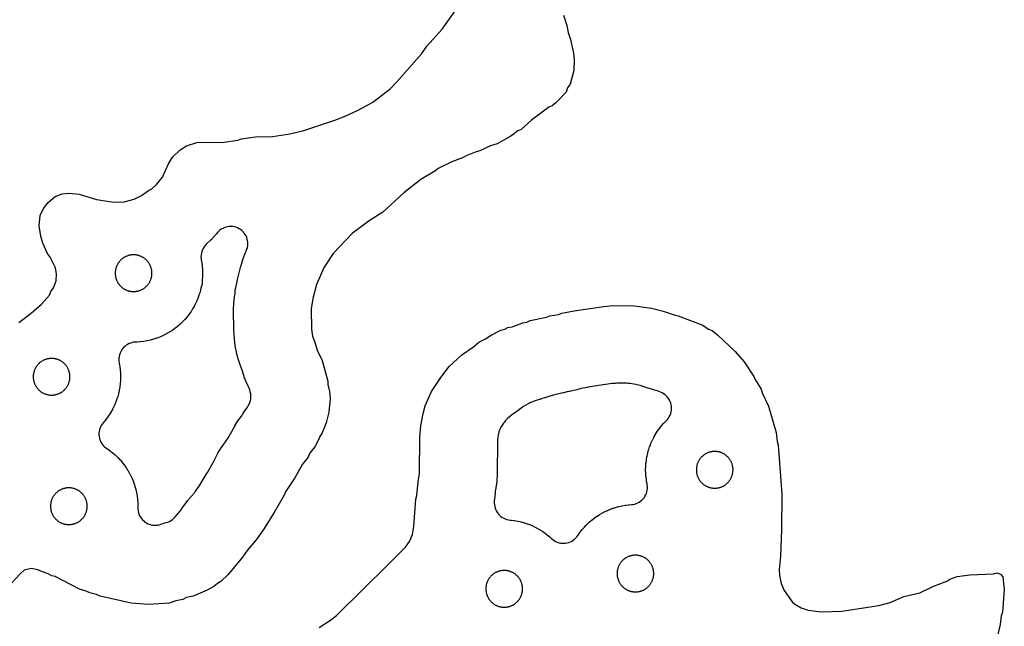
# Model space of a CAD drawing. Header units: millimetres. Extents: x 0 to 2500, y 0 to 1250.
# Tile 138 of 140: x 999 to 1227, y 609 to 749. Entities that reach past the tile are written whole.
import ezdxf

# ---------------------------------------------------------------- set-up
doc = ezdxf.new("R2010")
doc.units = ezdxf.units.MM
doc.layers.add('CUT', color=1, linetype='Continuous')

msp = doc.modelspace()

# ---------------------------------------------------------------- linework, layer by layer
at = {"layer": 'CUT'}
for points in [[(998.41, 679.2), (1001.29, 681.35), (1003.68, 683.49), (1005.52, 685.57), (1005.85, 686.4), (1006.44, 687.22), (1007.11, 688.88), (1007.18, 690.37), (1006.93, 691.9), (1005.69, 694.38), (1005.11, 695.2), (1004.01, 697.59), (1003.56, 699.21), (1003.18, 701.6), (1003.41, 704), (1004.14, 705.6), (1005.27, 707.04), (1006.88, 708.37), (1008.47, 709.04), (1010.06, 709.2), (1012.46, 708.91), (1016.47, 707.73), (1020.47, 707.11), (1022.85, 707.13), (1025.21, 707.79), (1026.85, 708.6), (1028.47, 709.79), (1029.26, 710.16), (1030.34, 711.2), (1031.72, 712.85), (1033.12, 716), (1034.07, 717.5), (1035.82, 719.2), (1037.28, 720.13), (1039.67, 720.92), (1046.07, 720.96), (1049.22, 721.42), (1050.08, 721.74), (1053.27, 722.24), (1057.27, 722.31), (1061.24, 722.89), (1064.47, 723.68), (1071.67, 726.13), (1074.07, 727.04), (1077.28, 728.51), (1080.47, 730.27), (1084.47, 733.39), (1086.07, 734.95), (1091.88, 741.58), (1093.03, 743.21), (1096.55, 747.2), (1099.41, 751.2)], [(1124.71, 750.4), (1125.44, 748.01), (1125.73, 746.4), (1126.27, 744.8), (1127.01, 741.59), (1127.17, 740.01), (1127.1, 737.6), (1126.21, 734.4), (1125.63, 733.59), (1125.27, 732.61), (1122.87, 730.11), (1122.07, 729.45), (1121.25, 729.11), (1117.27, 726.11), (1114.88, 723.92), (1114.07, 723.6), (1112.47, 722.37), (1109.27, 720.61), (1107.75, 720.12), (1105.28, 718.95), (1104.43, 718.79), (1102.11, 717.86), (1101.28, 717.37), (1098.83, 716.47), (1095.67, 714.87), (1094.87, 714.24), (1091.65, 712.38), (1087.65, 709.23), (1082.79, 704.8), (1079.67, 702.79), (1075.68, 699.83), (1071.26, 695.2), (1069.21, 692), (1067.4, 688.01), (1066.6, 684.78), (1066.23, 682.36), (1066.29, 677.63), (1066.48, 676.02), (1067.16, 674.4), (1067.55, 672.83), (1068.76, 670.4), (1070.07, 665.6), (1070.07, 664.82), (1070.44, 663.2), (1070.6, 661.6), (1070.33, 658.4), (1069.64, 655.99), (1068.75, 653.6), (1068.19, 652.81), (1067.93, 652), (1067.07, 650.4), (1065.83, 648.81), (1065.47, 648), (1064.21, 646.41), (1062.41, 643.2), (1060.21, 639.99), (1059.92, 639.2), (1057.62, 635.19), (1055.15, 631.2), (1053.44, 628.8), (1051.37, 626.38), (1050.31, 624.8), (1046.99, 620.79), (1045.27, 619.15), (1044.47, 618.7), (1043.67, 618.01), (1042.07, 617.17), (1038.87, 615.79), (1037.27, 615.45), (1036.47, 615.04), (1034.84, 614.74), (1033.26, 614.17), (1028.47, 613.86), (1024.47, 614.18), (1017.28, 615.75), (1016.44, 616.2), (1014.87, 616.52), (1014.02, 616.96), (1012.47, 617.44), (1006.89, 620.31), (1006.07, 620.47), (1005.26, 620.98), (1003.68, 621.47), (1002.87, 621.91), (1001.29, 622.23), (999.71, 621.79), (998.85, 621.06), (995.64, 617.6)], [(1068.08, 608.55), (1070.89, 610.36), (1072.14, 611.37), (1084.1, 623.19), (1088.03, 627.12), (1089.02, 628.44), (1089.69, 630.05), (1090.02, 631.93), (1090.47, 638.28), (1090.71, 639.15), (1090.96, 642.31), (1091.33, 644.23), (1091.41, 652.6), (1091.61, 655.24), (1092.15, 658.09), (1092.63, 659.88), (1094.07, 663.18), (1096.23, 666.46), (1098.2, 669), (1101.15, 671.7), (1103.85, 673.55), (1105.05, 674.61), (1106.58, 675.39), (1107.91, 676.29), (1110.17, 677.41), (1111.1, 677.64), (1111.81, 678.03), (1112.78, 678.2), (1115.22, 679.15), (1116.19, 679.29), (1116.99, 679.64), (1120.72, 680.46), (1121.51, 680.78), (1123.52, 681.06), (1124.32, 681.36), (1127.15, 681.93), (1134.05, 682.95), (1136.15, 683.12), (1141.15, 683.1), (1145.06, 682.49), (1147.8, 681.84), (1150.31, 680.95), (1151.27, 680.78), (1156.97, 678.56), (1158.3, 677.67), (1159.13, 677.33), (1160.4, 676.35), (1164.48, 672.51), (1166.56, 670.05), (1168.82, 666.67), (1169.19, 665.82), (1170.47, 663.78), (1170.71, 662.91), (1172.19, 659.84), (1173.97, 653.68), (1174.17, 651.62), (1174.4, 650.74), (1175.32, 639.4), (1175.21, 631.18), (1174.98, 625.06), (1174.69, 621.96), (1174.75, 620.56), (1175.17, 618.69), (1175.81, 617.07), (1177.69, 614.46), (1178.31, 613.92), (1179.74, 613.06), (1181.41, 612.55), (1184.5, 612.16), (1189.18, 612.33), (1197.75, 613.62), (1200.43, 614.33), (1203.59, 615.67), (1207.26, 616.55), (1210.3, 618.01), (1213.52, 619.26), (1214.22, 619.74), (1215.89, 620.33), (1218.87, 620.75), (1224.31, 620.97), (1225.15, 621.16), (1226, 620.88), (1226.51, 620.25), (1226.85, 617.3), (1226.43, 612.06), (1226.14, 611.22), (1225.87, 609.23), (1225.01, 605.56)]]:
    msp.add_lwpolyline(points, dxfattribs=at)
for points in [[(1042.83, 698.25), (1041.88, 697.32), (1041.61, 697.03), (1041.37, 696.71), (1041.16, 696.37), (1040.98, 696.01), (1040.84, 695.64), (1040.75, 695.25), (1040.68, 694.86), (1040.66, 694.46), (1040.68, 694.06), (1040.73, 693.75), (1040.72, 693.75), (1040.85, 693.03), (1040.86, 692.93), (1040.95, 692.25), (1040.96, 692.15), (1041.01, 691.47), (1041.01, 691.37), (1041.03, 690.68), (1041.03, 690.58), (1041.01, 689.9), (1041.01, 689.8), (1040.96, 689.11), (1040.95, 689.02), (1040.93, 688.86), (1040.9, 688.47), (1040.91, 688.09), (1040.83, 687.87), (1040.72, 687.49), (1040.56, 686.79), (1040.54, 686.7), (1040.36, 686.04), (1040.33, 685.94), (1040.11, 685.29), (1040.08, 685.2), (1039.83, 684.56), (1039.79, 684.46), (1039.52, 683.84), (1039.47, 683.75), (1039.16, 683.13), (1039.12, 683.05), (1038.78, 682.45), (1038.73, 682.37), (1038.36, 681.78), (1038.31, 681.7), (1037.91, 681.14), (1037.85, 681.06), (1037.43, 680.52), (1037.37, 680.45), (1036.92, 679.92), (1036.85, 679.85), (1036.38, 679.35), (1036.31, 679.29), (1035.81, 678.81), (1035.74, 678.75), (1035.22, 678.3), (1035.14, 678.23), (1034.6, 677.81), (1034.52, 677.75), (1033.96, 677.36), (1033.88, 677.3), (1033.3, 676.94), (1033.21, 676.88), (1032.62, 676.55), (1032.53, 676.5), (1031.92, 676.19), (1031.83, 676.15), (1031.2, 675.87), (1031.11, 675.83), (1030.47, 675.59), (1030.38, 675.55), (1029.72, 675.34), (1029.63, 675.31), (1028.97, 675.13), (1028.87, 675.1), (1028.2, 674.95), (1028.11, 674.93), (1027.43, 674.81), (1027.33, 674.8), (1026.65, 674.72), (1026.55, 674.71), (1025.87, 674.66), (1025.77, 674.65), (1025.52, 674.64), (1025.13, 674.62), (1024.75, 674.55), (1024.37, 674.44), (1024, 674.3), (1023.65, 674.13), (1023.32, 673.92), (1023.01, 673.67), (1022.73, 673.4), (1022.47, 673.11), (1022.24, 672.79), (1022.05, 672.44), (1021.89, 672.09), (1021.77, 671.71), (1021.68, 671.33), (1021.63, 670.94), (1021.62, 670.55), (1021.65, 670.16), (1021.71, 669.84), (1021.7, 669.84), (1021.73, 669.7), (1021.85, 669.02), (1021.86, 668.92), (1021.95, 668.24), (1021.96, 668.14), (1022.01, 667.46), (1022.01, 667.36), (1022.03, 666.67), (1022.03, 666.58), (1022.01, 665.89), (1022.01, 665.79), (1021.96, 665.1), (1021.95, 665.01), (1021.86, 664.33), (1021.85, 664.23), (1021.73, 663.55), (1021.71, 663.45), (1021.56, 662.78), (1021.54, 662.69), (1021.36, 662.03), (1021.33, 661.93), (1021.11, 661.28), (1021.08, 661.19), (1020.83, 660.55), (1020.79, 660.46), (1020.52, 659.83), (1020.47, 659.74), (1020.16, 659.13), (1020.12, 659.04), (1019.78, 658.44), (1019.73, 658.36), (1019.36, 657.78), (1019.31, 657.69), (1018.91, 657.13), (1018.85, 657.05), (1018.43, 656.51), (1018.37, 656.44), (1017.97, 655.97), (1017.73, 655.67), (1017.53, 655.35), (1017.35, 655.01), (1017.21, 654.65), (1017.1, 654.29), (1017.03, 653.91), (1017, 653.53), (1017, 653.15), (1017.04, 652.77), (1017.11, 652.4), (1017.22, 652.03), (1017.36, 651.68), (1017.54, 651.34), (1017.75, 651.02), (1017.99, 650.72), (1018.25, 650.45), (1018.54, 650.2), (1018.85, 649.98), (1018.88, 649.96), (1018.96, 649.91), (1019.52, 649.51), (1019.6, 649.45), (1020.14, 649.03), (1020.22, 648.97), (1020.74, 648.52), (1020.81, 648.45), (1021.31, 647.98), (1021.38, 647.91), (1021.85, 647.41), (1021.92, 647.34), (1022.37, 646.82), (1022.43, 646.74), (1022.85, 646.2), (1022.91, 646.12), (1023.31, 645.56), (1023.36, 645.48), (1023.73, 644.9), (1023.78, 644.82), (1024.12, 644.22), (1024.16, 644.13), (1024.47, 643.52), (1024.52, 643.43), (1024.79, 642.8), (1024.83, 642.71), (1025.08, 642.07), (1025.11, 641.98), (1025.33, 641.32), (1025.36, 641.23), (1025.54, 640.57), (1025.56, 640.47), (1025.71, 639.8), (1025.73, 639.71), (1025.85, 639.03), (1025.86, 638.93), (1025.95, 638.25), (1025.96, 638.15), (1026.01, 637.47), (1026.01, 637.37), (1026.03, 636.68), (1026.03, 636.58), (1026.02, 636.3), (1026.03, 635.92), (1026.08, 635.53), (1026.16, 635.15), (1026.28, 634.78), (1026.44, 634.43), (1026.63, 634.09), (1026.85, 633.77), (1027.1, 633.48), (1027.38, 633.21), (1027.68, 632.96), (1028, 632.75), (1028.35, 632.57), (1028.71, 632.43), (1029.08, 632.32), (1029.46, 632.24), (1029.84, 632.21), (1030.23, 632.21), (1030.62, 632.25), (1031, 632.33), (1031.37, 632.44), (1031.88, 632.62), (1032.05, 632.67), (1032.6, 632.82), (1033, 632.94), (1033.38, 633.11), (1033.74, 633.31), (1034.08, 633.55), (1034.39, 633.83), (1034.67, 634.13), (1035.73, 635.41), (1035.98, 635.74), (1036.36, 636.32), (1036.43, 636.42), (1037.67, 638.05), (1037.75, 638.15), (1039.12, 639.75), (1039.35, 640.04), (1040.08, 641.06), (1040.21, 641.27), (1042.13, 644.35), (1042.2, 644.48), (1043.5, 646.74), (1043.73, 647.22), (1043.81, 647.41), (1043.88, 647.57), (1044.51, 648.8), (1044.6, 648.95), (1045.36, 650.17), (1045.41, 650.24), (1047, 652.55), (1047.2, 652.87), (1048.47, 655.15), (1048.51, 655.22), (1049.22, 656.38), (1049.31, 656.51), (1050.11, 657.6), (1050.32, 657.92), (1050.74, 658.62), (1050.83, 658.76), (1051.43, 659.6), (1051.61, 659.87), (1051.77, 660.16), (1051.82, 660.26), (1051.98, 660.64), (1052.11, 661.03), (1052.19, 661.44), (1052.23, 661.85), (1052.23, 662.27), (1052.18, 662.68), (1052.09, 663.09), (1051.95, 663.6), (1051.83, 663.97), (1051.68, 664.32), (1051.44, 664.81), (1051.39, 664.9), (1050.7, 666.51), (1050.63, 666.71), (1050.12, 668.37), (1050.07, 668.53), (1049.91, 668.99), (1049.87, 669.09), (1049.84, 669.17), (1049.33, 670.57), (1049.28, 670.75), (1048.91, 672.14), (1048.87, 672.32), (1048.62, 673.79), (1048.61, 673.88), (1048.43, 675.39), (1048.42, 675.5), (1048.29, 677.36), (1048.29, 677.47), (1048.23, 682.1), (1048.23, 682.18), (1048.27, 683.54), (1048.28, 683.7), (1048.43, 685.04), (1048.44, 685.12), (1048.58, 686.01), (1048.62, 686.4), (1048.62, 686.8), (1048.61, 686.88), (1048.73, 687.2), (1048.82, 687.59), (1049.12, 689.06), (1049.14, 689.15), (1049.91, 692.29), (1049.94, 692.38), (1050.37, 693.84), (1050.43, 694.02), (1051, 695.43), (1051.04, 695.51), (1051.17, 695.8), (1051.31, 696.17), (1051.42, 696.55), (1051.49, 696.94), (1051.52, 697.33), (1051.52, 697.73), (1051.47, 698.12), (1051.39, 698.51), (1051.26, 698.89), (1051.1, 699.25), (1050.91, 699.59), (1050.68, 699.92), (1050.42, 700.22), (1050.14, 700.49), (1049.83, 700.73), (1049.49, 700.94), (1049.14, 701.12), (1048.77, 701.26), (1048.39, 701.37), (1047.99, 701.43), (1047.6, 701.46), (1047.2, 701.45), (1046.81, 701.4), (1046.43, 701.31), (1046.05, 701.18), (1045.69, 701.01), (1045.35, 700.82), (1045.03, 700.58), (1044.73, 700.32), (1044.46, 700.03), (1044.16, 699.67), (1044.09, 699.59), (1042.91, 698.32)], [(1025.31, 686.39), (1025.45, 686.4), (1025.59, 686.42), (1025.72, 686.44), (1025.86, 686.46), (1026, 686.49), (1026.13, 686.53), (1026.27, 686.57), (1026.4, 686.61), (1026.53, 686.65), (1026.66, 686.71), (1026.79, 686.76), (1026.91, 686.82), (1027.04, 686.88), (1027.16, 686.95), (1027.28, 687.02), (1027.39, 687.1), (1027.51, 687.18), (1027.62, 687.26), (1027.73, 687.35), (1027.83, 687.44), (1027.94, 687.53), (1028.04, 687.63), (1028.13, 687.73), (1028.23, 687.83), (1028.32, 687.94), (1028.4, 688.05), (1028.49, 688.16), (1028.57, 688.27), (1028.64, 688.39), (1028.71, 688.51), (1028.78, 688.63), (1028.84, 688.75), (1028.9, 688.88), (1028.96, 689.01), (1029.01, 689.14), (1029.06, 689.27), (1029.1, 689.4), (1029.14, 689.53), (1029.17, 689.67), (1029.2, 689.8), (1029.23, 689.94), (1029.25, 690.08), (1029.26, 690.22), (1029.27, 690.35), (1029.28, 690.49), (1029.28, 690.63), (1029.28, 690.77), (1029.27, 690.91), (1029.26, 691.05), (1029.25, 691.19), (1029.23, 691.32), (1029.2, 691.46), (1029.17, 691.6), (1029.14, 691.73), (1029.1, 691.87), (1029.06, 692), (1029.01, 692.13), (1028.96, 692.26), (1028.9, 692.39), (1028.84, 692.51), (1028.78, 692.64), (1028.71, 692.76), (1028.64, 692.88), (1028.57, 692.99), (1028.49, 693.11), (1028.4, 693.22), (1028.32, 693.33), (1028.23, 693.43), (1028.13, 693.54), (1028.04, 693.64), (1027.94, 693.73), (1027.83, 693.83), (1027.73, 693.92), (1027.62, 694), (1027.51, 694.09), (1027.39, 694.17), (1027.28, 694.24), (1027.16, 694.31), (1027.04, 694.38), (1026.91, 694.44), (1026.79, 694.5), (1026.66, 694.56), (1026.53, 694.61), (1026.4, 694.66), (1026.27, 694.7), (1026.13, 694.74), (1026, 694.77), (1025.86, 694.8), (1025.72, 694.83), (1025.59, 694.85), (1025.45, 694.86), (1025.31, 694.87), (1025.17, 694.88), (1025.03, 694.88), (1024.89, 694.88), (1024.75, 694.87), (1024.62, 694.86), (1024.48, 694.85), (1024.34, 694.83), (1024.2, 694.8), (1024.07, 694.77), (1023.93, 694.74), (1023.8, 694.7), (1023.67, 694.66), (1023.53, 694.61), (1023.41, 694.56), (1023.28, 694.5), (1023.15, 694.44), (1023.03, 694.38), (1022.91, 694.31), (1022.79, 694.24), (1022.67, 694.17), (1022.56, 694.09), (1022.44, 694), (1022.34, 693.92), (1022.23, 693.83), (1022.13, 693.73), (1022.03, 693.64), (1021.93, 693.54), (1021.84, 693.43), (1021.75, 693.33), (1021.66, 693.22), (1021.58, 693.11), (1021.5, 692.99), (1021.42, 692.88), (1021.35, 692.76), (1021.28, 692.64), (1021.22, 692.51), (1021.16, 692.39), (1021.11, 692.26), (1021.05, 692.13), (1021.01, 692), (1020.96, 691.87), (1020.93, 691.73), (1020.89, 691.6), (1020.86, 691.46), (1020.84, 691.32), (1020.82, 691.19), (1020.8, 691.05), (1020.79, 690.91), (1020.78, 690.77), (1020.78, 690.63), (1020.78, 690.49), (1020.79, 690.35), (1020.8, 690.22), (1020.82, 690.08), (1020.84, 689.94), (1020.86, 689.8), (1020.89, 689.67), (1020.93, 689.53), (1020.96, 689.4), (1021.01, 689.27), (1021.05, 689.14), (1021.11, 689.01), (1021.16, 688.88), (1021.22, 688.75), (1021.28, 688.63), (1021.35, 688.51), (1021.42, 688.39), (1021.5, 688.27), (1021.58, 688.16), (1021.66, 688.05), (1021.75, 687.94), (1021.84, 687.83), (1021.93, 687.73), (1022.03, 687.63), (1022.13, 687.53), (1022.23, 687.44), (1022.34, 687.35), (1022.44, 687.26), (1022.56, 687.18), (1022.67, 687.1), (1022.79, 687.02), (1022.91, 686.95), (1023.03, 686.88), (1023.15, 686.82), (1023.28, 686.76), (1023.41, 686.71), (1023.53, 686.65), (1023.67, 686.61), (1023.8, 686.57), (1023.93, 686.53), (1024.07, 686.49), (1024.2, 686.46), (1024.34, 686.44), (1024.48, 686.42), (1024.62, 686.4), (1024.75, 686.39), (1024.89, 686.38), (1025.03, 686.38), (1025.17, 686.38)], [(1006.45, 662.39), (1006.59, 662.41), (1006.72, 662.43), (1006.86, 662.46), (1007, 662.49), (1007.13, 662.52), (1007.27, 662.56), (1007.4, 662.6), (1007.53, 662.65), (1007.66, 662.7), (1007.79, 662.75), (1007.91, 662.81), (1008.04, 662.88), (1008.16, 662.94), (1008.28, 663.02), (1008.39, 663.09), (1008.51, 663.17), (1008.62, 663.25), (1008.73, 663.34), (1008.83, 663.43), (1008.94, 663.52), (1009.04, 663.62), (1009.13, 663.72), (1009.23, 663.82), (1009.32, 663.93), (1009.4, 664.04), (1009.49, 664.15), (1009.57, 664.26), (1009.64, 664.38), (1009.71, 664.5), (1009.78, 664.62), (1009.84, 664.74), (1009.9, 664.87), (1009.96, 665), (1010.01, 665.13), (1010.06, 665.26), (1010.1, 665.39), (1010.14, 665.52), (1010.17, 665.66), (1010.2, 665.8), (1010.23, 665.93), (1010.25, 666.07), (1010.26, 666.21), (1010.27, 666.35), (1010.28, 666.49), (1010.28, 666.62), (1010.28, 666.76), (1010.27, 666.9), (1010.26, 667.04), (1010.25, 667.18), (1010.23, 667.32), (1010.2, 667.45), (1010.17, 667.59), (1010.14, 667.72), (1010.1, 667.86), (1010.06, 667.99), (1010.01, 668.12), (1009.96, 668.25), (1009.9, 668.38), (1009.84, 668.5), (1009.78, 668.63), (1009.71, 668.75), (1009.64, 668.87), (1009.57, 668.99), (1009.49, 669.1), (1009.4, 669.21), (1009.32, 669.32), (1009.23, 669.43), (1009.13, 669.53), (1009.04, 669.63), (1008.94, 669.73), (1008.83, 669.82), (1008.73, 669.91), (1008.62, 670), (1008.51, 670.08), (1008.39, 670.16), (1008.28, 670.23), (1008.16, 670.3), (1008.04, 670.37), (1007.91, 670.44), (1007.79, 670.5), (1007.66, 670.55), (1007.53, 670.6), (1007.4, 670.65), (1007.27, 670.69), (1007.13, 670.73), (1007, 670.76), (1006.86, 670.79), (1006.72, 670.82), (1006.59, 670.84), (1006.45, 670.85), (1006.31, 670.87), (1006.17, 670.87), (1006.03, 670.87), (1005.89, 670.87), (1005.75, 670.87), (1005.62, 670.85), (1005.48, 670.84), (1005.34, 670.82), (1005.2, 670.79), (1005.07, 670.76), (1004.93, 670.73), (1004.8, 670.69), (1004.67, 670.65), (1004.53, 670.6), (1004.41, 670.55), (1004.28, 670.5), (1004.15, 670.44), (1004.03, 670.37), (1003.91, 670.3), (1003.79, 670.23), (1003.67, 670.16), (1003.56, 670.08), (1003.44, 670), (1003.34, 669.91), (1003.23, 669.82), (1003.13, 669.73), (1003.03, 669.63), (1002.93, 669.53), (1002.84, 669.43), (1002.75, 669.32), (1002.66, 669.21), (1002.58, 669.1), (1002.5, 668.99), (1002.42, 668.87), (1002.35, 668.75), (1002.28, 668.63), (1002.22, 668.5), (1002.16, 668.38), (1002.11, 668.25), (1002.05, 668.12), (1002.01, 667.99), (1001.96, 667.86), (1001.93, 667.72), (1001.89, 667.59), (1001.86, 667.45), (1001.84, 667.32), (1001.82, 667.18), (1001.8, 667.04), (1001.79, 666.9), (1001.78, 666.76), (1001.78, 666.62), (1001.78, 666.49), (1001.79, 666.35), (1001.8, 666.21), (1001.82, 666.07), (1001.84, 665.93), (1001.86, 665.8), (1001.89, 665.66), (1001.93, 665.52), (1001.96, 665.39), (1002.01, 665.26), (1002.05, 665.13), (1002.11, 665), (1002.16, 664.87), (1002.22, 664.74), (1002.28, 664.62), (1002.35, 664.5), (1002.42, 664.38), (1002.5, 664.26), (1002.58, 664.15), (1002.66, 664.04), (1002.75, 663.93), (1002.84, 663.82), (1002.93, 663.72), (1003.03, 663.62), (1003.13, 663.52), (1003.23, 663.43), (1003.34, 663.34), (1003.44, 663.25), (1003.56, 663.17), (1003.67, 663.09), (1003.79, 663.02), (1003.91, 662.94), (1004.03, 662.88), (1004.15, 662.81), (1004.28, 662.75), (1004.41, 662.7), (1004.53, 662.65), (1004.67, 662.6), (1004.8, 662.56), (1004.93, 662.52), (1005.07, 662.49), (1005.2, 662.46), (1005.34, 662.43), (1005.48, 662.41), (1005.62, 662.39), (1005.75, 662.38), (1005.89, 662.38), (1006.03, 662.37), (1006.17, 662.38), (1006.31, 662.38)], [(1113.33, 633.3), (1114.01, 633.18), (1114.1, 633.16), (1114.77, 633.01), (1114.87, 632.99), (1115.53, 632.81), (1115.62, 632.78), (1116.28, 632.56), (1116.37, 632.53), (1117.01, 632.28), (1117.1, 632.24), (1117.73, 631.97), (1117.82, 631.92), (1118.43, 631.62), (1118.52, 631.57), (1119.12, 631.23), (1119.2, 631.18), (1119.78, 630.81), (1119.86, 630.76), (1120.42, 630.36), (1120.5, 630.3), (1121.05, 629.88), (1121.12, 629.82), (1121.64, 629.37), (1121.71, 629.3), (1121.89, 629.14), (1122.19, 628.88), (1122.51, 628.65), (1122.85, 628.46), (1123.21, 628.3), (1123.58, 628.18), (1123.97, 628.09), (1124.35, 628.04), (1124.75, 628.03), (1125.14, 628.06), (1125.53, 628.13), (1125.9, 628.23), (1126.27, 628.38), (1126.62, 628.55), (1126.95, 628.76), (1127.26, 629), (1127.55, 629.27), (1127.8, 629.57), (1127.99, 629.83), (1127.99, 629.83), (1128.07, 629.95), (1128.47, 630.52), (1128.52, 630.59), (1128.95, 631.14), (1129.01, 631.21), (1129.46, 631.73), (1129.52, 631.8), (1130, 632.3), (1130.07, 632.37), (1130.56, 632.85), (1130.64, 632.91), (1131.16, 633.36), (1131.23, 633.42), (1131.78, 633.85), (1131.85, 633.9), (1132.42, 634.3), (1132.5, 634.35), (1133.08, 634.72), (1133.16, 634.77), (1133.76, 635.11), (1133.85, 635.16), (1134.46, 635.47), (1134.55, 635.51), (1135.18, 635.79), (1135.27, 635.82), (1135.91, 636.07), (1136, 636.1), (1136.65, 636.32), (1136.75, 636.35), (1137.41, 636.53), (1137.51, 636.56), (1138.18, 636.71), (1138.27, 636.72), (1138.95, 636.84), (1139.05, 636.86), (1139.73, 636.94), (1139.83, 636.95), (1140.44, 637), (1140.82, 637.04), (1141.19, 637.12), (1141.55, 637.24), (1141.91, 637.39), (1142.24, 637.58), (1142.55, 637.79), (1142.85, 638.04), (1143.12, 638.31), (1143.36, 638.6), (1143.57, 638.92), (1143.75, 639.26), (1143.9, 639.61), (1144.01, 639.97), (1144.09, 640.34), (1144.14, 640.72), (1144.14, 641.11), (1144.11, 641.49), (1144.05, 641.86), (1144.04, 641.89), (1144.02, 641.99), (1143.91, 642.66), (1143.89, 642.76), (1143.81, 643.44), (1143.8, 643.54), (1143.75, 644.23), (1143.74, 644.32), (1143.72, 645.01), (1143.72, 645.11), (1143.74, 645.8), (1143.75, 645.89), (1143.8, 646.58), (1143.81, 646.68), (1143.89, 647.36), (1143.91, 647.46), (1144.02, 648.13), (1144.04, 648.23), (1144.19, 648.9), (1144.22, 648.99), (1144.4, 649.66), (1144.43, 649.75), (1144.64, 650.4), (1144.68, 650.5), (1144.92, 651.14), (1144.96, 651.23), (1145.24, 651.86), (1145.28, 651.94), (1145.59, 652.56), (1145.64, 652.64), (1145.98, 653.24), (1146.03, 653.33), (1146.39, 653.91), (1146.45, 653.99), (1146.84, 654.55), (1146.9, 654.63), (1147.33, 655.17), (1147.39, 655.25), (1147.84, 655.77), (1147.9, 655.84), (1148.38, 656.34), (1148.45, 656.41), (1148.48, 656.44), (1148.75, 656.73), (1149, 657.04), (1149.21, 657.38), (1149.39, 657.75), (1149.53, 658.12), (1149.63, 658.51), (1149.69, 658.91), (1149.72, 659.31), (1149.7, 659.71), (1149.64, 660.11), (1149.54, 660.5), (1149.41, 660.88), (1149.23, 661.24), (1149.02, 661.58), (1148.78, 661.9), (1148.51, 662.2), (1148.21, 662.46), (1147.88, 662.7), (1147.53, 662.9), (1147.17, 663.06), (1146.47, 663.33), (1146.18, 663.43), (1145.88, 663.51), (1145.77, 663.53), (1145.62, 663.58), (1144.32, 663.98), (1144.25, 664), (1142.9, 664.48), (1142.48, 664.6), (1141.73, 664.78), (1141.42, 664.84), (1140.03, 665.06), (1139.72, 665.1), (1139.42, 665.11), (1137.04, 665.12), (1136.7, 665.1), (1136.23, 665.06), (1135.98, 665.03), (1130.35, 664.2), (1130.14, 664.17), (1129.18, 663.97), (1128.78, 663.87), (1128.02, 663.64), (1127.81, 663.58), (1126.05, 663.24), (1125.94, 663.22), (1125.57, 663.14), (1124.65, 662.9), (1124.57, 662.88), (1122.62, 662.45), (1122.33, 662.37), (1122.05, 662.28), (1121.95, 662.24), (1121.78, 662.18), (1120.37, 661.78), (1120.3, 661.77), (1119.75, 661.6), (1119.39, 661.46), (1119.3, 661.42), (1117.62, 660.86), (1117.62, 660.86), (1117.34, 660.77), (1117.07, 660.66), (1116.78, 660.53), (1116.5, 660.38), (1115.4, 659.73), (1114.98, 659.45), (1114.08, 658.75), (1113.98, 658.68), (1112.6, 657.73), (1112.17, 657.38), (1111.72, 656.98), (1111.48, 656.74), (1111.26, 656.48), (1110.98, 656.12), (1110.79, 655.86), (1110.18, 654.92), (1109.98, 654.58), (1109.82, 654.23), (1109.69, 653.86), (1109.6, 653.47), (1109.52, 653.09), (1109.47, 652.65), (1109.41, 651.96), (1109.4, 651.7), (1109.33, 644.11), (1109.33, 644.02), (1109.25, 642.53), (1109.23, 642.35), (1109.01, 640.88), (1109, 640.79), (1108.87, 640.1), (1108.81, 639.66), (1108.65, 637.73), (1108.64, 637.33), (1108.66, 636.94), (1108.73, 636.55), (1108.83, 636.17), (1108.97, 635.8), (1109.15, 635.45), (1109.36, 635.12), (1109.6, 634.8), (1109.87, 634.52), (1110.17, 634.26), (1110.49, 634.03), (1110.83, 633.84), (1111.19, 633.68), (1111.57, 633.55), (1111.95, 633.47), (1112.34, 633.42), (1112.45, 633.41), (1112.55, 633.4), (1113.23, 633.32)], [(1162.63, 648.16), (1162.53, 648.25), (1162.42, 648.34), (1162.31, 648.43), (1162.2, 648.51), (1162.08, 648.59), (1161.97, 648.67), (1161.85, 648.74), (1161.73, 648.81), (1161.6, 648.87), (1161.48, 648.93), (1161.35, 648.99), (1161.22, 649.04), (1161.09, 649.08), (1160.96, 649.13), (1160.82, 649.16), (1160.69, 649.2), (1160.55, 649.23), (1160.42, 649.25), (1160.28, 649.27), (1160.14, 649.29), (1160, 649.3), (1159.86, 649.31), (1159.72, 649.31), (1159.58, 649.31), (1159.45, 649.3), (1159.31, 649.29), (1159.17, 649.27), (1159.03, 649.25), (1158.89, 649.23), (1158.76, 649.2), (1158.62, 649.16), (1158.49, 649.13), (1158.36, 649.08), (1158.23, 649.04), (1158.1, 648.99), (1157.97, 648.93), (1157.84, 648.87), (1157.72, 648.81), (1157.6, 648.74), (1157.48, 648.67), (1157.36, 648.59), (1157.25, 648.51), (1157.14, 648.43), (1157.03, 648.34), (1156.92, 648.25), (1156.82, 648.16), (1156.72, 648.06), (1156.62, 647.96), (1156.53, 647.86), (1156.44, 647.76), (1156.35, 647.65), (1156.27, 647.54), (1156.19, 647.42), (1156.11, 647.3), (1156.04, 647.18), (1155.98, 647.06), (1155.91, 646.94), (1155.85, 646.81), (1155.8, 646.69), (1155.75, 646.56), (1155.7, 646.43), (1155.66, 646.29), (1155.62, 646.16), (1155.58, 646.02), (1155.56, 645.89), (1155.53, 645.75), (1155.51, 645.61), (1155.49, 645.48), (1155.48, 645.34), (1155.48, 645.2), (1155.47, 645.06), (1155.48, 644.92), (1155.48, 644.78), (1155.49, 644.64), (1155.51, 644.5), (1155.53, 644.37), (1155.56, 644.23), (1155.58, 644.09), (1155.62, 643.96), (1155.66, 643.83), (1155.7, 643.69), (1155.75, 643.56), (1155.8, 643.43), (1155.85, 643.31), (1155.91, 643.18), (1155.98, 643.06), (1156.04, 642.93), (1156.11, 642.82), (1156.19, 642.7), (1156.27, 642.58), (1156.35, 642.47), (1156.44, 642.36), (1156.53, 642.26), (1156.62, 642.15), (1156.72, 642.05), (1156.82, 641.96), (1156.92, 641.86), (1157.03, 641.77), (1157.14, 641.69), (1157.25, 641.61), (1157.36, 641.53), (1157.48, 641.45), (1157.6, 641.38), (1157.72, 641.31), (1157.84, 641.25), (1157.97, 641.19), (1158.1, 641.13), (1158.23, 641.08), (1158.36, 641.04), (1158.49, 640.99), (1158.62, 640.95), (1158.76, 640.92), (1158.89, 640.89), (1159.03, 640.87), (1159.17, 640.85), (1159.31, 640.83), (1159.45, 640.82), (1159.58, 640.81), (1159.72, 640.81), (1159.86, 640.81), (1160, 640.82), (1160.14, 640.83), (1160.28, 640.85), (1160.42, 640.87), (1160.55, 640.89), (1160.69, 640.92), (1160.82, 640.95), (1160.96, 640.99), (1161.09, 641.04), (1161.22, 641.08), (1161.35, 641.13), (1161.48, 641.19), (1161.6, 641.25), (1161.73, 641.31), (1161.85, 641.38), (1161.97, 641.45), (1162.08, 641.53), (1162.2, 641.61), (1162.31, 641.69), (1162.42, 641.77), (1162.53, 641.86), (1162.63, 641.96), (1162.73, 642.05), (1162.83, 642.15), (1162.92, 642.26), (1163.01, 642.36), (1163.1, 642.47), (1163.18, 642.58), (1163.26, 642.7), (1163.33, 642.82), (1163.4, 642.93), (1163.47, 643.06), (1163.54, 643.18), (1163.59, 643.31), (1163.65, 643.43), (1163.7, 643.56), (1163.75, 643.69), (1163.79, 643.83), (1163.83, 643.96), (1163.86, 644.09), (1163.89, 644.23), (1163.92, 644.37), (1163.94, 644.5), (1163.95, 644.64), (1163.96, 644.78), (1163.97, 644.92), (1163.97, 645.06), (1163.97, 645.2), (1163.96, 645.34), (1163.95, 645.48), (1163.94, 645.61), (1163.92, 645.75), (1163.89, 645.89), (1163.86, 646.02), (1163.83, 646.16), (1163.79, 646.29), (1163.75, 646.43), (1163.7, 646.56), (1163.65, 646.69), (1163.59, 646.81), (1163.54, 646.94), (1163.47, 647.06), (1163.4, 647.18), (1163.33, 647.3), (1163.26, 647.42), (1163.18, 647.54), (1163.1, 647.65), (1163.01, 647.76), (1162.92, 647.86), (1162.83, 647.96), (1162.73, 648.06)], [(1010.17, 632.38), (1010.31, 632.39), (1010.45, 632.4), (1010.59, 632.42), (1010.72, 632.44), (1010.86, 632.46), (1011, 632.49), (1011.13, 632.53), (1011.27, 632.57), (1011.4, 632.61), (1011.53, 632.65), (1011.66, 632.71), (1011.79, 632.76), (1011.91, 632.82), (1012.04, 632.88), (1012.16, 632.95), (1012.28, 633.02), (1012.39, 633.1), (1012.51, 633.18), (1012.62, 633.26), (1012.73, 633.35), (1012.83, 633.44), (1012.94, 633.53), (1013.04, 633.63), (1013.13, 633.73), (1013.23, 633.83), (1013.32, 633.94), (1013.4, 634.05), (1013.49, 634.16), (1013.57, 634.27), (1013.64, 634.39), (1013.71, 634.51), (1013.78, 634.63), (1013.84, 634.75), (1013.9, 634.88), (1013.96, 635.01), (1014.01, 635.14), (1014.06, 635.27), (1014.1, 635.4), (1014.14, 635.53), (1014.17, 635.67), (1014.2, 635.8), (1014.23, 635.94), (1014.25, 636.08), (1014.26, 636.22), (1014.27, 636.35), (1014.28, 636.49), (1014.28, 636.63), (1014.28, 636.77), (1014.27, 636.91), (1014.26, 637.05), (1014.25, 637.19), (1014.23, 637.32), (1014.2, 637.46), (1014.17, 637.6), (1014.14, 637.73), (1014.1, 637.87), (1014.06, 638), (1014.01, 638.13), (1013.96, 638.26), (1013.9, 638.39), (1013.84, 638.51), (1013.78, 638.64), (1013.71, 638.76), (1013.64, 638.88), (1013.57, 638.99), (1013.49, 639.11), (1013.4, 639.22), (1013.32, 639.33), (1013.23, 639.43), (1013.13, 639.54), (1013.04, 639.64), (1012.94, 639.73), (1012.83, 639.83), (1012.73, 639.92), (1012.62, 640), (1012.51, 640.09), (1012.39, 640.17), (1012.28, 640.24), (1012.16, 640.31), (1012.04, 640.38), (1011.91, 640.44), (1011.79, 640.5), (1011.66, 640.56), (1011.53, 640.61), (1011.4, 640.66), (1011.27, 640.7), (1011.13, 640.74), (1011, 640.77), (1010.86, 640.8), (1010.72, 640.83), (1010.59, 640.85), (1010.45, 640.86), (1010.31, 640.87), (1010.17, 640.88), (1010.03, 640.88), (1009.89, 640.88), (1009.75, 640.87), (1009.62, 640.86), (1009.48, 640.85), (1009.34, 640.83), (1009.2, 640.8), (1009.07, 640.77), (1008.93, 640.74), (1008.8, 640.7), (1008.67, 640.66), (1008.53, 640.61), (1008.41, 640.56), (1008.28, 640.5), (1008.15, 640.44), (1008.03, 640.38), (1007.91, 640.31), (1007.79, 640.24), (1007.67, 640.17), (1007.56, 640.09), (1007.44, 640), (1007.34, 639.92), (1007.23, 639.83), (1007.13, 639.73), (1007.03, 639.64), (1006.93, 639.54), (1006.84, 639.43), (1006.75, 639.33), (1006.66, 639.22), (1006.58, 639.11), (1006.5, 638.99), (1006.42, 638.88), (1006.35, 638.76), (1006.28, 638.64), (1006.22, 638.51), (1006.16, 638.39), (1006.11, 638.26), (1006.05, 638.13), (1006.01, 638), (1005.96, 637.87), (1005.93, 637.73), (1005.89, 637.6), (1005.86, 637.46), (1005.84, 637.32), (1005.82, 637.19), (1005.8, 637.05), (1005.79, 636.91), (1005.78, 636.77), (1005.78, 636.63), (1005.78, 636.49), (1005.79, 636.35), (1005.8, 636.22), (1005.82, 636.08), (1005.84, 635.94), (1005.86, 635.8), (1005.89, 635.67), (1005.93, 635.53), (1005.96, 635.4), (1006.01, 635.27), (1006.05, 635.14), (1006.11, 635.01), (1006.16, 634.88), (1006.22, 634.75), (1006.28, 634.63), (1006.35, 634.51), (1006.42, 634.39), (1006.5, 634.27), (1006.58, 634.16), (1006.66, 634.05), (1006.75, 633.94), (1006.84, 633.83), (1006.93, 633.73), (1007.03, 633.63), (1007.13, 633.53), (1007.23, 633.44), (1007.34, 633.35), (1007.44, 633.26), (1007.56, 633.18), (1007.67, 633.1), (1007.79, 633.02), (1007.91, 632.95), (1008.03, 632.88), (1008.15, 632.82), (1008.28, 632.76), (1008.41, 632.71), (1008.53, 632.65), (1008.67, 632.61), (1008.8, 632.57), (1008.93, 632.53), (1009.07, 632.49), (1009.2, 632.46), (1009.34, 632.44), (1009.48, 632.42), (1009.62, 632.4), (1009.75, 632.39), (1009.89, 632.38), (1010.03, 632.38)], [(1144.04, 624.31), (1143.93, 624.4), (1143.82, 624.48), (1143.71, 624.56), (1143.59, 624.63), (1143.47, 624.7), (1143.35, 624.77), (1143.22, 624.84), (1143.1, 624.9), (1142.97, 624.95), (1142.84, 625), (1142.71, 625.05), (1142.58, 625.09), (1142.44, 625.13), (1142.31, 625.16), (1142.17, 625.19), (1142.04, 625.22), (1141.9, 625.24), (1141.76, 625.25), (1141.62, 625.26), (1141.48, 625.27), (1141.34, 625.27), (1141.21, 625.27), (1141.07, 625.26), (1140.93, 625.25), (1140.79, 625.24), (1140.65, 625.22), (1140.52, 625.19), (1140.38, 625.16), (1140.24, 625.13), (1140.11, 625.09), (1139.98, 625.05), (1139.85, 625), (1139.72, 624.95), (1139.59, 624.9), (1139.47, 624.84), (1139.34, 624.77), (1139.22, 624.7), (1139.1, 624.63), (1138.98, 624.56), (1138.87, 624.48), (1138.76, 624.4), (1138.65, 624.31), (1138.54, 624.22), (1138.44, 624.13), (1138.34, 624.03), (1138.24, 623.93), (1138.15, 623.83), (1138.06, 623.72), (1137.97, 623.61), (1137.89, 623.5), (1137.81, 623.39), (1137.74, 623.27), (1137.66, 623.15), (1137.6, 623.03), (1137.53, 622.9), (1137.47, 622.78), (1137.42, 622.65), (1137.37, 622.52), (1137.32, 622.39), (1137.28, 622.26), (1137.24, 622.12), (1137.21, 621.99), (1137.18, 621.85), (1137.15, 621.72), (1137.13, 621.58), (1137.12, 621.44), (1137.1, 621.3), (1137.1, 621.16), (1137.09, 621.02), (1137.1, 620.88), (1137.1, 620.75), (1137.12, 620.61), (1137.13, 620.47), (1137.15, 620.33), (1137.18, 620.19), (1137.21, 620.06), (1137.24, 619.92), (1137.28, 619.79), (1137.32, 619.66), (1137.37, 619.53), (1137.42, 619.4), (1137.47, 619.27), (1137.53, 619.14), (1137.6, 619.02), (1137.66, 618.9), (1137.74, 618.78), (1137.81, 618.66), (1137.89, 618.55), (1137.97, 618.44), (1138.06, 618.33), (1138.15, 618.22), (1138.24, 618.12), (1138.34, 618.02), (1138.44, 617.92), (1138.54, 617.83), (1138.65, 617.74), (1138.76, 617.65), (1138.87, 617.57), (1138.98, 617.49), (1139.1, 617.41), (1139.22, 617.34), (1139.34, 617.28), (1139.47, 617.21), (1139.59, 617.15), (1139.72, 617.1), (1139.85, 617.05), (1139.98, 617), (1140.11, 616.96), (1140.24, 616.92), (1140.38, 616.89), (1140.52, 616.86), (1140.65, 616.83), (1140.79, 616.81), (1140.93, 616.79), (1141.07, 616.78), (1141.21, 616.78), (1141.34, 616.77), (1141.48, 616.78), (1141.62, 616.78), (1141.76, 616.79), (1141.9, 616.81), (1142.04, 616.83), (1142.17, 616.86), (1142.31, 616.89), (1142.44, 616.92), (1142.58, 616.96), (1142.71, 617), (1142.84, 617.05), (1142.97, 617.1), (1143.1, 617.15), (1143.22, 617.21), (1143.35, 617.28), (1143.47, 617.34), (1143.59, 617.41), (1143.71, 617.49), (1143.82, 617.57), (1143.93, 617.65), (1144.04, 617.74), (1144.15, 617.83), (1144.25, 617.92), (1144.35, 618.02), (1144.45, 618.12), (1144.54, 618.22), (1144.63, 618.33), (1144.72, 618.44), (1144.8, 618.55), (1144.88, 618.66), (1144.95, 618.78), (1145.03, 618.9), (1145.09, 619.02), (1145.16, 619.14), (1145.22, 619.27), (1145.27, 619.4), (1145.32, 619.53), (1145.37, 619.66), (1145.41, 619.79), (1145.45, 619.92), (1145.48, 620.06), (1145.51, 620.19), (1145.54, 620.33), (1145.56, 620.47), (1145.57, 620.61), (1145.59, 620.75), (1145.59, 620.88), (1145.59, 621.02), (1145.59, 621.16), (1145.59, 621.3), (1145.57, 621.44), (1145.56, 621.58), (1145.54, 621.72), (1145.51, 621.85), (1145.48, 621.99), (1145.45, 622.12), (1145.41, 622.26), (1145.37, 622.39), (1145.32, 622.52), (1145.27, 622.65), (1145.22, 622.78), (1145.16, 622.9), (1145.09, 623.03), (1145.03, 623.15), (1144.95, 623.27), (1144.88, 623.39), (1144.8, 623.5), (1144.72, 623.61), (1144.63, 623.72), (1144.54, 623.83), (1144.45, 623.93), (1144.35, 624.03), (1144.25, 624.13), (1144.15, 624.22)], [(1113.74, 620.68), (1113.63, 620.77), (1113.52, 620.85), (1113.41, 620.94), (1113.29, 621.02), (1113.18, 621.09), (1113.06, 621.16), (1112.94, 621.23), (1112.81, 621.29), (1112.69, 621.35), (1112.56, 621.41), (1112.43, 621.46), (1112.3, 621.51), (1112.17, 621.55), (1112.03, 621.59), (1111.9, 621.62), (1111.76, 621.65), (1111.63, 621.68), (1111.49, 621.7), (1111.35, 621.71), (1111.21, 621.72), (1111.07, 621.73), (1110.93, 621.73), (1110.79, 621.73), (1110.66, 621.72), (1110.52, 621.71), (1110.38, 621.7), (1110.24, 621.68), (1110.1, 621.65), (1109.97, 621.62), (1109.83, 621.59), (1109.7, 621.55), (1109.57, 621.51), (1109.44, 621.46), (1109.31, 621.41), (1109.18, 621.35), (1109.05, 621.29), (1108.93, 621.23), (1108.81, 621.16), (1108.69, 621.09), (1108.57, 621.02), (1108.46, 620.94), (1108.35, 620.85), (1108.24, 620.77), (1108.13, 620.68), (1108.03, 620.58), (1107.93, 620.49), (1107.83, 620.39), (1107.74, 620.28), (1107.65, 620.18), (1107.56, 620.07), (1107.48, 619.96), (1107.4, 619.84), (1107.32, 619.73), (1107.25, 619.61), (1107.19, 619.49), (1107.12, 619.36), (1107.06, 619.24), (1107.01, 619.11), (1106.96, 618.98), (1106.91, 618.85), (1106.87, 618.72), (1106.83, 618.58), (1106.79, 618.45), (1106.77, 618.31), (1106.74, 618.17), (1106.72, 618.04), (1106.7, 617.9), (1106.69, 617.76), (1106.69, 617.62), (1106.68, 617.48), (1106.69, 617.34), (1106.69, 617.2), (1106.7, 617.07), (1106.72, 616.93), (1106.74, 616.79), (1106.77, 616.65), (1106.79, 616.52), (1106.83, 616.38), (1106.87, 616.25), (1106.91, 616.12), (1106.96, 615.99), (1107.01, 615.86), (1107.06, 615.73), (1107.12, 615.6), (1107.19, 615.48), (1107.25, 615.36), (1107.32, 615.24), (1107.4, 615.12), (1107.48, 615.01), (1107.56, 614.9), (1107.65, 614.79), (1107.74, 614.68), (1107.83, 614.58), (1107.93, 614.48), (1108.03, 614.38), (1108.13, 614.29), (1108.24, 614.2), (1108.35, 614.11), (1108.46, 614.03), (1108.57, 613.95), (1108.69, 613.87), (1108.81, 613.8), (1108.93, 613.73), (1109.05, 613.67), (1109.18, 613.61), (1109.31, 613.56), (1109.44, 613.5), (1109.57, 613.46), (1109.7, 613.42), (1109.83, 613.38), (1109.97, 613.34), (1110.1, 613.31), (1110.24, 613.29), (1110.38, 613.27), (1110.52, 613.25), (1110.66, 613.24), (1110.79, 613.23), (1110.93, 613.23), (1111.07, 613.23), (1111.21, 613.24), (1111.35, 613.25), (1111.49, 613.27), (1111.63, 613.29), (1111.76, 613.31), (1111.9, 613.34), (1112.03, 613.38), (1112.17, 613.42), (1112.3, 613.46), (1112.43, 613.5), (1112.56, 613.56), (1112.69, 613.61), (1112.81, 613.67), (1112.94, 613.73), (1113.06, 613.8), (1113.18, 613.87), (1113.29, 613.95), (1113.41, 614.03), (1113.52, 614.11), (1113.63, 614.2), (1113.74, 614.29), (1113.84, 614.38), (1113.94, 614.48), (1114.04, 614.58), (1114.13, 614.68), (1114.22, 614.79), (1114.31, 614.9), (1114.39, 615.01), (1114.47, 615.12), (1114.54, 615.24), (1114.61, 615.36), (1114.68, 615.48), (1114.75, 615.6), (1114.8, 615.73), (1114.86, 615.86), (1114.91, 615.99), (1114.96, 616.12), (1115, 616.25), (1115.04, 616.38), (1115.07, 616.52), (1115.1, 616.65), (1115.13, 616.79), (1115.15, 616.93), (1115.16, 617.07), (1115.17, 617.2), (1115.18, 617.34), (1115.18, 617.48), (1115.18, 617.62), (1115.17, 617.76), (1115.16, 617.9), (1115.15, 618.04), (1115.13, 618.17), (1115.1, 618.31), (1115.07, 618.45), (1115.04, 618.58), (1115, 618.72), (1114.96, 618.85), (1114.91, 618.98), (1114.86, 619.11), (1114.8, 619.24), (1114.75, 619.36), (1114.68, 619.49), (1114.61, 619.61), (1114.54, 619.73), (1114.47, 619.84), (1114.39, 619.96), (1114.31, 620.07), (1114.22, 620.18), (1114.13, 620.28), (1114.04, 620.39), (1113.94, 620.49), (1113.84, 620.58)]]:
    msp.add_lwpolyline(points, close=True, dxfattribs=at)

doc.saveas('drawing.dxf')
